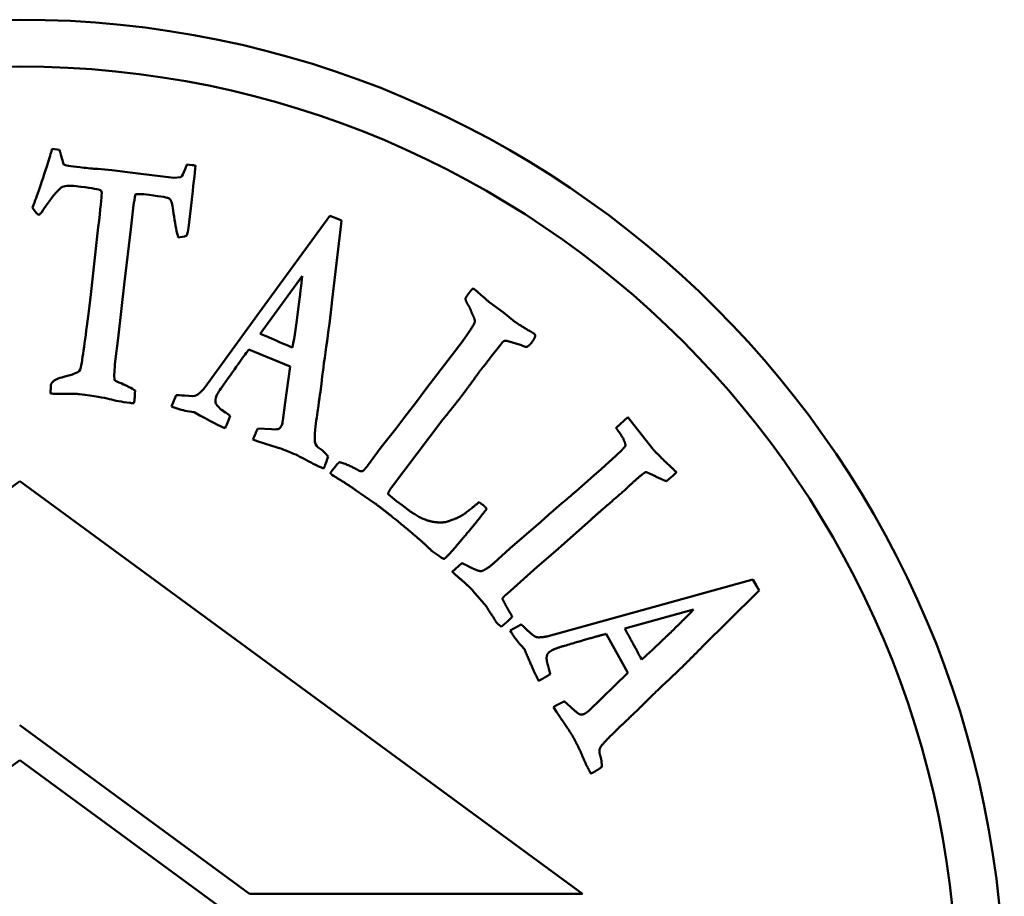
# Model space of a CAD drawing. Header units: millimetres. Extents: x 826 to 2383, y 415 to 1705.
# Tile 5 of 8: x 1176 to 1197, y 657 to 676. Entities that reach past the tile are written whole.
import ezdxf

# ---------------------------------------------------------------- set-up
doc = ezdxf.new("R2010")
doc.units = ezdxf.units.MM
doc.layers.add('Visibile (ISO)', color=7, linetype='Continuous', lineweight=50)

msp = doc.modelspace()

# ---------------------------------------------------------------- linework, layer by layer
at = {"layer": 'Visibile (ISO)'}
for p, q in [((1177.184, 672.776), (1177.339, 672.758)), ((1180.057, 672.44), (1180.169, 672.431)), ((1178.11, 672.348), (1178.158, 672.351)), ((1178.158, 672.351), (1178.458, 672.32)), ((1178.458, 672.32), (1179.014, 672.249)), ((1179.014, 672.249), (1179.776, 672.157)), ((1179.776, 672.157), (1179.925, 672.17)), ((1180.151, 671.63), (1180.087, 671.095)), ((1178.92, 671.574), (1178.863, 671.064)), ((1181.663, 669.37), (1183.108, 671.35)), ((1183.108, 671.35), (1183.252, 671.292)), ((1183.35, 671.177), (1183.153, 669.554)), ((1183.252, 671.292), (1183.356, 671.249)), ((1183.356, 671.249), (1183.35, 671.177)), ((1178.006, 669.669), (1178.165, 671.109)), ((1178.863, 671.064), (1178.729, 669.943)), ((1178.729, 669.943), (1178.593, 668.739)), ((1182.513, 670.062), (1181.621, 668.833)), ((1186.521, 669.494), (1186.806, 669.285)), ((1180.437, 667.687), (1181.663, 669.37)), ((1186.806, 669.285), (1187.011, 669.12)), ((1178.593, 668.739), (1178.529, 668.243)), ((1185.691, 668.355), (1185.927, 668.662)), ((1185.927, 668.662), (1185.959, 668.703)), ((1186.79, 668.654), (1186.726, 668.568)), ((1187.194, 668.588), (1186.882, 668.683)), ((1182.257, 668.132), (1181.376, 668.496)), ((1182.251, 668.563), (1182.312, 668.542)), ((1186.726, 668.568), (1186.574, 668.381)), ((1185.171, 667.678), (1185.691, 668.355)), ((1186.574, 668.381), (1186.506, 668.291)), ((1182.153, 667.364), (1182.257, 668.132)), ((1177.151, 667.645), (1177.157, 667.735)), ((1177.157, 667.735), (1177.161, 667.765)), ((1184.933, 667.355), (1185.171, 667.678)), ((1179.727, 667.283), (1179.83, 667.525)), ((1179.767, 667.267), (1179.727, 667.283)), ((1182.103, 666.98), (1182.153, 667.364)), ((1184.704, 667.058), (1184.933, 667.355)), ((1180.212, 667.16), (1180.111, 667.173)), ((1185.518, 667.001), (1184.418, 665.553)), ((1184.512, 666.803), (1184.704, 667.058)), ((1189.211, 666.83), (1189.46, 667.056)), ((1189.46, 667.056), (1189.899, 666.495)), ((1181.57, 666.815), (1181.86, 666.795)), ((1184.201, 666.412), (1184.512, 666.803)), ((1181.578, 666.537), (1181.463, 666.575)), ((1181.982, 666.41), (1181.578, 666.537)), ((1183.909, 666.016), (1184.201, 666.412)), ((1189.211, 666.238), (1189.331, 666.35)), ((1188.891, 665.943), (1189.211, 666.238)), ((1188.733, 665.809), (1188.891, 665.943)), ((1183.182, 665.803), (1183.151, 665.826)), ((1188.352, 665.472), (1188.733, 665.809)), ((1190.502, 665.878), (1190.412, 665.798)), ((1164.496, 656.891), (1176.496, 665.691)), ((1176.496, 665.691), (1188.495, 656.892)), ((1184.061, 665.222), (1183.645, 665.508)), ((1184.351, 665.414), (1184.529, 665.264)), ((1184.529, 665.264), (1184.649, 665.179)), ((1184.649, 665.179), (1184.774, 665.08)), ((1186.289, 665.244), (1186.355, 665.195)), ((1186.451, 665.101), (1186.389, 665.018)), ((1187.607, 664.825), (1187.759, 664.965)), ((1188.669, 664.866), (1187.916, 664.195)), ((1186.946, 664.251), (1187.607, 664.825)), ((1186.61, 663.948), (1186.946, 664.251)), ((1185.402, 664.115), (1185.296, 664.19)), ((1185.478, 664.058), (1185.402, 664.115)), ((1187.916, 664.195), (1187.526, 663.861)), ((1185.712, 663.759), (1185.919, 663.942)), ((1187.526, 663.861), (1186.955, 663.35)), ((1189.767, 662.939), (1192.13, 663.591)), ((1192.13, 663.591), (1192.206, 663.456)), ((1192.206, 663.456), (1192.261, 663.358)), ((1186.443, 663.018), (1186.158, 663.353)), ((1186.955, 663.35), (1186.848, 663.256)), ((1192.212, 663.305), (1191.048, 662.156)), ((1192.261, 663.358), (1192.212, 663.305)), ((1187.76, 662.383), (1189.767, 662.939)), ((1189.4, 662.544), (1190.863, 662.952)), ((1186.953, 662.507), (1187.184, 662.632)), ((1186.974, 662.47), (1186.953, 662.507)), ((1189.462, 661.6), (1188.999, 662.432)), ((1187.256, 662.109), (1187.185, 662.183)), ((1189.761, 661.886), (1189.725, 661.941)), ((1188.904, 661.063), (1189.462, 661.6)), ((1188.106, 660.995), (1188.32, 660.799)), ((1188.626, 660.792), (1188.904, 661.063)), ((1187.94, 660.772), (1187.873, 660.873)), ((1188.177, 660.421), (1187.94, 660.772)), ((1181.388, 656.891), (1176.49, 660.483)), ((1164.495, 650.939), (1176.496, 659.739)), ((1176.496, 659.739), (1188.496, 650.938)), ((1188.495, 656.892), (1181.388, 656.891))]:
    msp.add_line(p, q, dxfattribs=at)
for radius in [21, 20]:
    msp.add_circle((1176.49, 654.531), radius, dxfattribs=at)
for points, degree in [([(1177.094, 672.492), (1177.137, 672.631), (1177.167, 672.726), (1177.184, 672.776)], 3), ([(1177.339, 672.758), (1177.347, 672.728), (1177.353, 672.707), (1177.357, 672.695)], 3), ([(1177.357, 672.695), (1177.388, 672.567), (1177.414, 672.481), (1177.435, 672.438)], 3), ([(1176.761, 671.529), (1176.833, 671.688), (1176.943, 672.009), (1177.094, 672.492)], 3), ([(1177.435, 672.438), (1177.454, 672.427), (1177.566, 672.409), (1177.771, 672.385)], 3), ([(1180.02, 672.345), (1180.028, 672.37), (1180.041, 672.402), (1180.057, 672.44)], 3), ([(1180.169, 672.431), (1180.183, 672.43), (1180.207, 672.425), (1180.241, 672.418)], 3), ([(1177.771, 672.385), (1177.897, 672.37), (1178.01, 672.357), (1178.11, 672.348)], 3), ([(1179.925, 672.17), (1179.95, 672.19), (1179.982, 672.248), (1180.02, 672.345)], 3), ([(1180.241, 672.418), (1180.223, 672.244), (1180.193, 671.981), (1180.151, 671.63)], 3), ([(1177.376, 671.95), (1177.297, 671.896), (1177.17, 671.738), (1176.994, 671.475)], 3), ([(1177.697, 671.981), (1177.54, 672), (1177.433, 671.99), (1177.376, 671.95)], 3), ([(1178.191, 671.904), (1178.144, 671.922), (1177.979, 671.947), (1177.697, 671.981)], 3), ([(1178.165, 671.109), (1178.213, 671.503), (1178.237, 671.743), (1178.239, 671.829)], 3), ([(1178.962, 671.812), (1178.941, 671.716), (1178.928, 671.637), (1178.92, 671.574)], 3), ([(1179.139, 671.808), (1179.094, 671.814), (1179.034, 671.815), (1178.962, 671.812)], 3), ([(1179.664, 671.728), (1179.625, 671.744), (1179.45, 671.771), (1179.139, 671.808)], 3), ([(1179.724, 671.656), (1179.708, 671.689), (1179.688, 671.713), (1179.664, 671.728)], 3), ([(1176.889, 671.366), (1176.822, 671.435), (1176.78, 671.489), (1176.761, 671.529)], 3), ([(1176.994, 671.475), (1176.944, 671.4), (1176.909, 671.364), (1176.889, 671.366)], 3), ([(1180.087, 671.095), (1180.079, 671.03), (1180.068, 670.973), (1180.054, 670.926)], 3), ([(1180.054, 670.926), (1179.984, 670.902), (1179.923, 670.889), (1179.871, 670.887)], 3), ([(1185.999, 669.595), (1186.055, 669.677), (1186.086, 669.719)], 2), ([(1186.086, 669.719), (1186.104, 669.743), (1186.147, 669.792)], 2), ([(1186.147, 669.792), (1186.174, 669.793), (1186.195, 669.777)], 2), ([(1186.195, 669.777), (1186.24, 669.743), (1186.521, 669.494)], 2), ([(1177.814, 668.216), (1177.862, 668.52), (1177.926, 669.005), (1178.006, 669.669)], 3), ([(1186.046, 669.457), (1185.998, 669.537), (1185.999, 669.595)], 2), ([(1186.105, 669.349), (1186.08, 669.416), (1186.046, 669.457)], 2), ([(1186.147, 669.247), (1186.139, 669.258), (1186.105, 669.349)], 2), ([(1185.959, 668.703), (1186.188, 669.037), (1186.208, 669.12), (1186.147, 669.247)], 2), ([(1187.011, 669.12), (1187.149, 669.016), (1187.383, 668.883)], 2), ([(1187.383, 668.883), (1187.45, 668.843), (1187.461, 668.835)], 2), ([(1181.621, 668.833), (1181.977, 668.679), (1182.187, 668.589), (1182.251, 668.563)], 3), ([(1186.829, 668.684), (1186.807, 668.669), (1186.79, 668.654)], 2), ([(1186.882, 668.683), (1186.866, 668.684), (1186.829, 668.684)], 2), ([(1187.41, 668.646), (1187.358, 668.578), (1187.309, 668.555)], 2), ([(1187.484, 668.78), (1187.475, 668.732), (1187.41, 668.646)], 2), ([(1187.461, 668.835), (1187.492, 668.812), (1187.484, 668.78)], 2), ([(1181.376, 668.496), (1181.298, 668.394), (1181.118, 668.143), (1180.836, 667.743)], 3), ([(1187.309, 668.555), (1187.28, 668.545), (1187.194, 668.588)], 2), ([(1178.529, 668.243), (1178.509, 668.069), (1178.503, 667.937), (1178.512, 667.846)], 3), ([(1186.506, 668.291), (1186.496, 668.277), (1186.376, 668.125)], 2), ([(1177.386, 667.903), (1177.565, 667.945), (1177.69, 667.988), (1177.762, 668.032)], 3), ([(1177.762, 668.032), (1177.785, 668.078), (1177.802, 668.14), (1177.814, 668.216)], 3), ([(1186.313, 668.048), (1186.276, 668), (1186.192, 667.88)], 2), ([(1186.376, 668.125), (1186.344, 668.09), (1186.313, 668.048)], 2), ([(1177.161, 667.765), (1177.207, 667.835), (1177.282, 667.881), (1177.386, 667.903)], 3), ([(1178.512, 667.846), (1178.536, 667.826), (1178.582, 667.803), (1178.652, 667.777)], 3), ([(1186.192, 667.88), (1186.058, 667.695), (1185.954, 667.558)], 2), ([(1177.145, 667.559), (1177.147, 667.596), (1177.149, 667.625), (1177.151, 667.645)], 3), ([(1178.652, 667.777), (1178.665, 667.773), (1178.724, 667.745), (1178.828, 667.695)], 3), ([(1178.828, 667.695), (1178.875, 667.672), (1178.915, 667.647), (1178.95, 667.62)], 3), ([(1178.95, 667.62), (1178.947, 667.528), (1178.945, 667.471), (1178.942, 667.452)], 3), ([(1180.836, 667.743), (1180.757, 667.632), (1180.708, 667.555), (1180.69, 667.509)], 3), ([(1182.925, 667.762), (1182.909, 667.638), (1182.883, 667.454), (1182.849, 667.211)], 3), ([(1177.331, 667.554), (1177.235, 667.553), (1177.173, 667.555), (1177.145, 667.559)], 3), ([(1177.768, 667.545), (1177.72, 667.55), (1177.574, 667.553), (1177.331, 667.554)], 3), ([(1178.942, 667.452), (1178.94, 667.429), (1178.933, 667.396), (1178.922, 667.354)], 3), ([(1179.83, 667.525), (1179.865, 667.526), (1179.924, 667.522), (1180.007, 667.513)], 3), ([(1180.69, 667.509), (1180.665, 667.448), (1180.658, 667.4), (1180.668, 667.365)], 3), ([(1185.954, 667.558), (1185.832, 667.396), (1185.672, 667.198)], 2), ([(1178.922, 667.354), (1178.887, 667.355), (1178.859, 667.357), (1178.836, 667.36)], 3), ([(1180.111, 667.173), (1179.985, 667.193), (1179.871, 667.224), (1179.767, 667.267)], 3), ([(1180.668, 667.365), (1180.685, 667.308), (1180.739, 667.25), (1180.83, 667.191)], 3), ([(1180.83, 667.191), (1180.844, 667.18), (1180.893, 667.144), (1180.978, 667.085)], 3), ([(1182.849, 667.211), (1182.827, 667.08), (1182.806, 666.912), (1182.787, 666.705)], 3), ([(1185.672, 667.198), (1185.612, 667.125), (1185.518, 667.001)], 2), ([(1180.869, 666.817), (1180.773, 666.856), (1180.554, 666.971), (1180.212, 667.16)], 3), ([(1180.978, 667.085), (1180.944, 666.996), (1180.921, 666.934), (1180.907, 666.9)], 3), ([(1182.078, 666.883), (1182.09, 666.912), (1182.098, 666.944), (1182.103, 666.98)], 3), ([(1180.907, 666.9), (1180.896, 666.873), (1180.883, 666.846), (1180.869, 666.817)], 3), ([(1181.463, 666.575), (1181.498, 666.66), (1181.534, 666.74), (1181.57, 666.815)], 3), ([(1181.86, 666.795), (1181.949, 666.793), (1182.002, 666.797), (1182.019, 666.809)], 3), ([(1182.019, 666.809), (1182.045, 666.826), (1182.065, 666.851), (1182.078, 666.883)], 3), ([(1189.258, 666.757), (1189.227, 666.799), (1189.211, 666.83)], 2), ([(1189.413, 666.445), (1189.399, 666.571), (1189.258, 666.757)], 2), ([(1182.787, 666.705), (1182.779, 666.594), (1182.78, 666.527), (1182.789, 666.504)], 3), ([(1182.249, 666.31), (1182.129, 666.359), (1182.04, 666.392), (1181.982, 666.41)], 3), ([(1189.331, 666.35), (1189.357, 666.378), (1189.413, 666.445)], 2), ([(1189.899, 666.495), (1189.978, 666.392), (1190.001, 666.367)], 2), ([(1190.001, 666.367), (1190.098, 666.257), (1190.334, 666.035)], 2), ([(1183.066, 666.214), (1183.043, 666.134), (1183.024, 666.075), (1183.008, 666.038)], 3), ([(1183.008, 666.038), (1183.001, 666.019), (1182.989, 665.993), (1182.972, 665.96)], 3), ([(1183.116, 665.858), (1183.138, 665.895), (1183.156, 665.919)], 2), ([(1183.156, 665.919), (1183.252, 666.047), (1183.31, 666.095)], 2), ([(1183.31, 666.095), (1183.393, 666.076), (1183.655, 665.959), (1183.676, 665.944)], 2), ([(1183.676, 665.944), (1183.752, 665.887), (1183.808, 665.904)], 2), ([(1183.808, 665.904), (1183.873, 665.968), (1183.909, 666.016)], 2), ([(1190.334, 666.035), (1190.467, 665.91), (1190.502, 665.878)], 2), ([(1183.151, 665.826), (1183.141, 665.834), (1183.116, 665.858)], 2), ([(1183.645, 665.508), (1183.403, 665.674), (1183.182, 665.803)], 2), ([(1189.618, 665.706), (1189.492, 665.595), (1189.42, 665.52)], 2), ([(1189.84, 665.885), (1189.757, 665.829), (1189.618, 665.706)], 2), ([(1190.283, 665.69), (1190.175, 665.727), (1189.936, 665.854), (1189.84, 665.885)], 2), ([(1190.412, 665.798), (1190.363, 665.755), (1190.283, 665.69)], 2), ([(1184.418, 665.553), (1184.348, 665.46), (1184.351, 665.414)], 2), ([(1189.42, 665.52), (1188.93, 665.098), (1188.669, 664.866)], 2), ([(1187.759, 664.965), (1188.332, 665.455), (1188.352, 665.472)], 2), ([(1185.077, 664.393), (1185.041, 664.425), (1184.388, 664.976), (1184.061, 665.222)], 2), ([(1184.774, 665.08), (1185.094, 664.838), (1185.362, 664.815)], 2), ([(1185.668, 664.849), (1185.807, 664.89), (1186.048, 665.038), (1186.289, 665.244)], 2), ([(1186.355, 665.195), (1186.403, 665.159), (1186.451, 665.101)], 2), ([(1186.389, 665.018), (1186.223, 664.798), (1185.777, 664.276)], 2), ([(1185.362, 664.815), (1185.562, 664.794), (1185.668, 664.849)], 2), ([(1185.296, 664.19), (1185.279, 664.203), (1185.077, 664.393)], 2), ([(1185.777, 664.276), (1185.597, 664.066), (1185.543, 664.031)], 2), ([(1185.543, 664.031), (1185.488, 664.051), (1185.478, 664.058)], 2), ([(1185.919, 663.942), (1185.973, 663.92), (1186.079, 663.865)], 2), ([(1186.079, 663.865), (1186.233, 663.782), (1186.333, 663.767)], 2), ([(1186.333, 663.767), (1186.455, 663.811), (1186.61, 663.948)], 2), ([(1185.875, 663.615), (1185.75, 663.723), (1185.712, 663.759)], 2), ([(1186.158, 663.353), (1186.069, 663.453), (1185.875, 663.615)], 2), ([(1186.848, 663.256), (1186.825, 663.236), (1186.786, 663.189)], 2), ([(1186.786, 663.189), (1186.85, 663.045), (1186.917, 662.937)], 2), ([(1186.624, 662.735), (1186.601, 662.767), (1186.443, 663.018)], 2), ([(1186.997, 662.801), (1186.916, 662.717), (1186.858, 662.666)], 2), ([(1186.917, 662.937), (1186.928, 662.918), (1186.997, 662.801)], 2), ([(1190.863, 662.952), (1190.692, 662.772), (1190.02, 662.121), (1189.761, 661.886)], 2), ([(1186.657, 662.678), (1186.643, 662.694), (1186.624, 662.735)], 2), ([(1186.723, 662.616), (1186.663, 662.672), (1186.657, 662.678)], 2), ([(1186.758, 662.583), (1186.738, 662.606), (1186.723, 662.616)], 2), ([(1186.858, 662.666), (1186.825, 662.637), (1186.758, 662.583)], 2), ([(1187.184, 662.632), (1187.226, 662.602), (1187.316, 662.513)], 2), ([(1187.185, 662.183), (1187.057, 662.323), (1186.974, 662.47)], 2), ([(1187.316, 662.513), (1187.458, 662.376), (1187.577, 662.349), (1187.76, 662.383)], 2), ([(1188.999, 662.432), (1188.812, 662.386), (1188.108, 662.178)], 2), ([(1189.725, 661.941), (1189.675, 662.031), (1189.4, 662.544)], 2), ([(1188.108, 662.178), (1187.912, 662.122), (1187.848, 662.086)], 2), ([(1191.048, 662.156), (1190.685, 661.783), (1189.972, 661.115), (1189.755, 660.894)], 2), ([(1187.558, 661.433), (1187.482, 661.568), (1187.256, 662.109)], 2), ([(1187.741, 661.986), (1187.708, 661.903), (1187.76, 661.75)], 2), ([(1187.848, 662.086), (1187.762, 662.037), (1187.741, 661.986)], 2), ([(1187.76, 661.75), (1187.766, 661.723), (1187.809, 661.575)], 2), ([(1187.809, 661.575), (1187.688, 661.501), (1187.639, 661.474)], 2), ([(1187.639, 661.474), (1187.601, 661.452), (1187.558, 661.433)], 2), ([(1187.873, 660.873), (1187.993, 660.941), (1188.106, 660.995)], 2), ([(1189.755, 660.894), (1189.621, 660.764), (1189.354, 660.51)], 2), ([(1188.32, 660.799), (1188.423, 660.713), (1188.454, 660.711)], 2), ([(1188.454, 660.711), (1188.5, 660.707), (1188.546, 660.733)], 2), ([(1188.546, 660.733), (1188.587, 660.756), (1188.626, 660.792)], 2), ([(1189.354, 660.51), (1189.206, 660.377), (1188.991, 660.152)], 2), ([(1188.324, 660.177), (1188.229, 660.346), (1188.177, 660.421)], 2), ([(1188.672, 659.453), (1188.583, 659.611), (1188.411, 660.023), (1188.324, 660.177)], 2), ([(1188.991, 660.152), (1188.877, 660.029), (1188.867, 659.994)], 2), ([(1188.867, 659.994), (1188.84, 659.929), (1188.907, 659.729), (1188.904, 659.594)], 2), ([(1188.749, 659.492), (1188.723, 659.477), (1188.672, 659.453)], 2), ([(1188.904, 659.594), (1188.802, 659.521), (1188.749, 659.492)], 2)]:
    msp.add_open_spline(points, degree=degree, dxfattribs=at)
for points, knots in [([(1178.239, 671.829), (1178.236, 671.853), (1178.231, 671.871), (1178.22, 671.895), (1178.208, 671.902), (1178.191, 671.904)], [0, 0, 0, 0, 0.004894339, 0.004894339, 0.009788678, 0.009788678, 0.009788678, 0.009788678]), ([(1179.871, 670.887), (1179.84, 670.992), (1179.811, 671.14), (1179.755, 671.523), (1179.736, 671.631), (1179.724, 671.656)], [0, 0, 0, 0, 0.0858676, 0.0858676, 0.1717353, 0.1717353, 0.1717353, 0.1717353]), ([(1182.312, 668.542), (1182.35, 668.772), (1182.389, 669.041), (1182.471, 669.66), (1182.499, 669.897), (1182.513, 670.062)], [0, 0, 0, 0, 0.0702517, 0.0702517, 0.1405034, 0.1405034, 0.1405034, 0.1405034]), ([(1183.153, 669.554), (1183.118, 669.208), (1183.076, 668.875), (1182.981, 668.231), (1182.946, 667.967), (1182.925, 667.762)], [0, 0, 0, 0, 0.2531205, 0.2531205, 0.506241, 0.506241, 0.506241, 0.506241]), ([(1180.007, 667.513), (1180.138, 667.5), (1180.222, 667.502), (1180.296, 667.538), (1180.355, 667.593), (1180.437, 667.687)], [0, 0, 0, 0, 0.0551615, 0.0551615, 0.1103231, 0.1103231, 0.1103231, 0.1103231]), ([(1178.836, 667.36), (1178.665, 667.381), (1178.522, 667.407), (1178.292, 667.472), (1178.079, 667.507), (1177.768, 667.545)], [0, 0, 0, 0, 0.04402225, 0.04402225, 0.08804451, 0.08804451, 0.08804451, 0.08804451]), ([(1182.789, 666.504), (1182.802, 666.459), (1182.837, 666.417), (1182.955, 666.341), (1183.012, 666.286), (1183.066, 666.214)], [0, 0, 0, 0, 0.0202581, 0.0202581, 0.04051621, 0.04051621, 0.04051621, 0.04051621]), ([(1182.972, 665.96), (1182.86, 666.005), (1182.739, 666.064), (1182.478, 666.208), (1182.358, 666.266), (1182.249, 666.31)], [0, 0, 0, 0, 0.1071392, 0.1071392, 0.2142785, 0.2142785, 0.2142785, 0.2142785])]:
    msp.add_open_spline(points, degree=3, knots=knots, dxfattribs=at)

doc.saveas('drawing.dxf')
